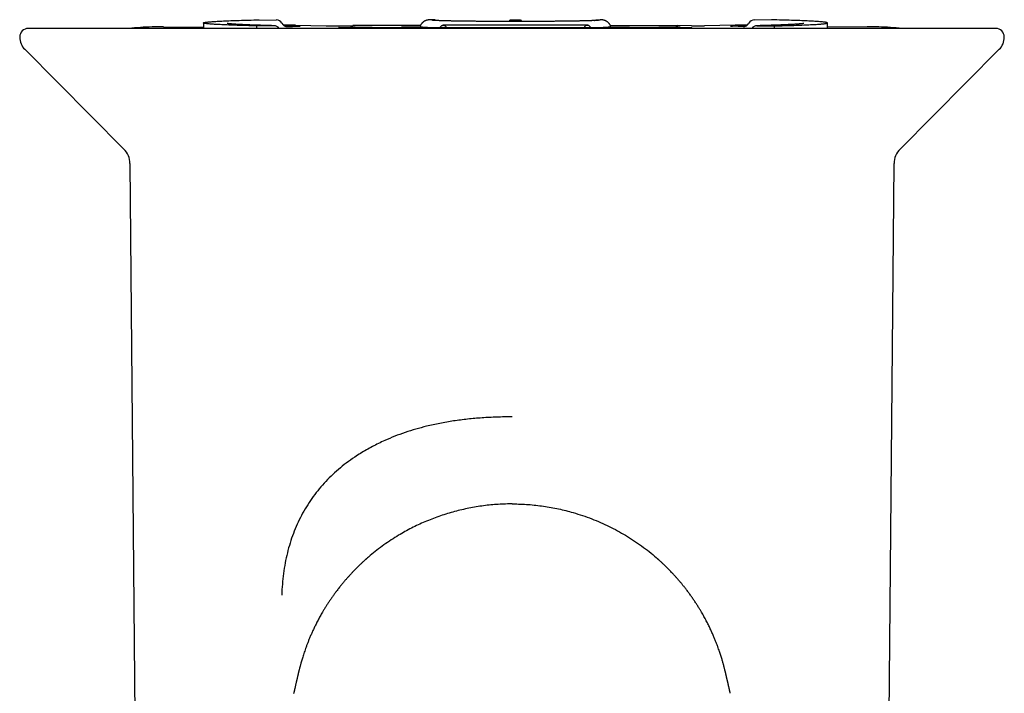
# Model space of a CAD drawing. Header units: millimetres. Extents: x 8 to 897, y 12 to 816.
# Tile 18 of 56: x 486 to 542, y 407 to 446. Entities that reach past the tile are written whole.
import ezdxf

# ---------------------------------------------------------------- set-up
doc = ezdxf.new("R2010")
doc.units = ezdxf.units.MM

msp = doc.modelspace()

# ---------------------------------------------------------------- linework, layer by layer
at = {"color": 7, "linetype": 'Continuous', "lineweight": 30}
for p, q in [((494.065, 445.585), (496.359, 445.568)), ((496.359, 445.811), (496.359, 445.493)), ((500.417, 445.647), (499.419, 445.635)), ((499.419, 445.635), (499.419, 445.493)), ((499.572, 445.989), (500.56, 445.977)), ((501.686, 445.634), (501.026, 445.644)), ((501.663, 445.681), (503.435, 445.647)), ((504.839, 445.569), (504.166, 445.552)), ((504.186, 445.647), (504.969, 445.663)), ((504.845, 445.569), (504.839, 445.569)), ((508.857, 445.663), (504.969, 445.663)), ((508.854, 445.655), (507.771, 445.621)), ((508.839, 445.621), (507.776, 445.621)), ((509.483, 445.996), (509.44, 445.992)), ((509.542, 445.996), (509.483, 445.996)), ((510.19, 445.672), (510.162, 445.673)), ((515.824, 445.686), (512.824, 445.686)), ((513.977, 445.956), (513.966, 445.891)), ((514.682, 445.891), (514.67, 445.956)), ((518.457, 445.672), (518.486, 445.673)), ((519.106, 445.996), (519.164, 445.996)), ((519.164, 445.996), (519.208, 445.992)), ((519.79, 445.663), (523.678, 445.663)), ((519.794, 445.655), (520.876, 445.621)), ((520.871, 445.621), (519.808, 445.621)), ((524.462, 445.647), (523.678, 445.663)), ((523.802, 445.569), (523.808, 445.569)), ((523.808, 445.569), (524.482, 445.552)), ((526.984, 445.681), (525.213, 445.647)), ((526.961, 445.634), (527.621, 445.644)), ((529.076, 445.989), (528.088, 445.977)), ((528.23, 445.647), (529.229, 445.635)), ((529.229, 445.635), (529.229, 445.493)), ((532.289, 445.493), (532.289, 445.811)), ((534.583, 445.585), (532.289, 445.568)), ((514.129, 445.493), (486.285, 445.493)), ((504.165, 445.493), (504.166, 445.552)), ((509.527, 445.53), (507.531, 445.527)), ((512.716, 445.493), (512.716, 445.498)), ((541.973, 445.493), (514.129, 445.493)), ((515.932, 445.493), (515.932, 445.498)), ((521.117, 445.527), (519.12, 445.53)), ((524.482, 445.493), (524.482, 445.552)), ((486.075, 444.289), (491.785, 438.54)), ((536.473, 438.54), (542.182, 444.289)), ((492.133, 437.705), (492.459, 400.334)), ((535.798, 400.334), (536.125, 437.705))]:
    msp.add_line(p, q, dxfattribs=at)
at = {"color": 7, "linetype": 'Continuous', "lineweight": 30, "flags": 128}
for points in [[(499.419, 445.635), (499.266, 445.64), (499.117, 445.644), (498.972, 445.648), (498.83, 445.652), (498.692, 445.656), (498.558, 445.66), (498.427, 445.664), (498.3, 445.669), (498.177, 445.673), (498.058, 445.677), (497.943, 445.682), (497.831, 445.686), (497.724, 445.691), (497.62, 445.695), (497.52, 445.7), (497.425, 445.704), (497.333, 445.709), (497.245, 445.713), (497.161, 445.718), (497.082, 445.722), (497.006, 445.727), (496.935, 445.732), (496.867, 445.736), (496.804, 445.741), (496.745, 445.746), (496.69, 445.751), (496.639, 445.755), (496.593, 445.76), (496.55, 445.765), (496.512, 445.77), (496.478, 445.774), (496.449, 445.779), (496.423, 445.784), (496.402, 445.789), (496.385, 445.794), (496.372, 445.798), (496.364, 445.803), (496.359, 445.808), (496.359, 445.813), (496.363, 445.818), (496.372, 445.823), (496.385, 445.827), (496.402, 445.832), (496.423, 445.837), (496.448, 445.842), (496.478, 445.847), (496.512, 445.851), (496.55, 445.856), (496.592, 445.861), (496.639, 445.866), (496.689, 445.87), (496.744, 445.875), (496.803, 445.88), (496.866, 445.885), (496.933, 445.889), (497.005, 445.894), (497.08, 445.898), (497.16, 445.903), (497.244, 445.908), (497.331, 445.912), (497.423, 445.917), (497.519, 445.921), (497.618, 445.926), (497.722, 445.93), (497.829, 445.935), (497.941, 445.939), (498.056, 445.944), (498.175, 445.948), (498.298, 445.952), (498.425, 445.957), (498.556, 445.961), (498.69, 445.965), (498.828, 445.969), (498.969, 445.973), (499.115, 445.977), (499.263, 445.981), (499.416, 445.985), (499.572, 445.989)], [(501.1, 445.611), (501.152, 445.611), (501.21, 445.611), (501.267, 445.611), (501.324, 445.611), (501.38, 445.612), (501.435, 445.612), (501.488, 445.612), (501.54, 445.613), (501.589, 445.613), (501.636, 445.614), (501.681, 445.614), (501.722, 445.615), (501.761, 445.616), (501.796, 445.617), (501.827, 445.618), (501.855, 445.618), (501.879, 445.619), (501.898, 445.62), (501.914, 445.621), (501.925, 445.622), (501.932, 445.623), (501.934, 445.624), (501.933, 445.625), (501.926, 445.626), (501.916, 445.627), (501.901, 445.628), (501.881, 445.629), (501.858, 445.63), (501.831, 445.631), (501.8, 445.632), (501.765, 445.633), (501.727, 445.633), (501.686, 445.634)], [(514.324, 445.95), (514.362, 445.95), (514.4, 445.95), (514.436, 445.95), (514.472, 445.951), (514.505, 445.951), (514.537, 445.951), (514.565, 445.952), (514.591, 445.952), (514.614, 445.953), (514.633, 445.953), (514.648, 445.954), (514.66, 445.954), (514.667, 445.955), (514.67, 445.956), (514.669, 445.956), (514.664, 445.957), (514.654, 445.958), (514.641, 445.958), (514.624, 445.959), (514.603, 445.96), (514.579, 445.96), (514.551, 445.961), (514.521, 445.961), (514.489, 445.961), (514.454, 445.962), (514.418, 445.962), (514.381, 445.962), (514.343, 445.962), (514.305, 445.962), (514.267, 445.962), (514.23, 445.962), (514.193, 445.962), (514.159, 445.961), (514.126, 445.961), (514.096, 445.961), (514.069, 445.96), (514.045, 445.96), (514.024, 445.959), (514.007, 445.958), (513.993, 445.958), (513.984, 445.957), (513.979, 445.956), (513.978, 445.956), (513.981, 445.955), (513.988, 445.954), (513.999, 445.954), (514.015, 445.953), (514.034, 445.953), (514.056, 445.952), (514.082, 445.952), (514.111, 445.951), (514.142, 445.951), (514.176, 445.951), (514.211, 445.95), (514.248, 445.95), (514.286, 445.95), (514.324, 445.95)], [(527.547, 445.611), (527.495, 445.611), (527.438, 445.611), (527.381, 445.611), (527.324, 445.611), (527.268, 445.612), (527.213, 445.612), (527.16, 445.612), (527.108, 445.613), (527.058, 445.613), (527.011, 445.614), (526.967, 445.614), (526.925, 445.615), (526.887, 445.616), (526.852, 445.617), (526.82, 445.618), (526.793, 445.618), (526.769, 445.619), (526.749, 445.62), (526.734, 445.621), (526.722, 445.622), (526.716, 445.623), (526.713, 445.624), (526.715, 445.625), (526.721, 445.626), (526.732, 445.627), (526.747, 445.628), (526.766, 445.629), (526.789, 445.63), (526.817, 445.631), (526.848, 445.632), (526.882, 445.633), (526.92, 445.633), (526.961, 445.634)], [(529.229, 445.635), (529.381, 445.64), (529.53, 445.644), (529.676, 445.648), (529.817, 445.652), (529.955, 445.656), (530.09, 445.66), (530.22, 445.664), (530.347, 445.669), (530.47, 445.673), (530.589, 445.677), (530.705, 445.682), (530.816, 445.686), (530.924, 445.691), (531.028, 445.695), (531.127, 445.7), (531.223, 445.704), (531.315, 445.709), (531.403, 445.713), (531.486, 445.718), (531.566, 445.722), (531.641, 445.727), (531.713, 445.732), (531.78, 445.736), (531.843, 445.741), (531.903, 445.746), (531.957, 445.751), (532.008, 445.755), (532.055, 445.76), (532.097, 445.765), (532.135, 445.77), (532.169, 445.774), (532.199, 445.779), (532.224, 445.784), (532.246, 445.789), (532.263, 445.794), (532.276, 445.798), (532.284, 445.803), (532.288, 445.808), (532.288, 445.813), (532.284, 445.818), (532.276, 445.823), (532.263, 445.827), (532.246, 445.832), (532.225, 445.837), (532.199, 445.842), (532.17, 445.847), (532.136, 445.851), (532.098, 445.856), (532.056, 445.861), (532.009, 445.866), (531.958, 445.87), (531.904, 445.875), (531.845, 445.88), (531.781, 445.885), (531.714, 445.889), (531.643, 445.894), (531.567, 445.898), (531.488, 445.903), (531.404, 445.908), (531.316, 445.912), (531.225, 445.917), (531.129, 445.921), (531.029, 445.926), (530.926, 445.93), (530.818, 445.935), (530.707, 445.939), (530.591, 445.944), (530.472, 445.948), (530.349, 445.952), (530.223, 445.957), (530.092, 445.961), (529.958, 445.965), (529.82, 445.969), (529.678, 445.973), (529.533, 445.977), (529.384, 445.981), (529.232, 445.985), (529.076, 445.989)], [(512.716, 445.498), (512.439, 445.499), (512.162, 445.499), (511.886, 445.5), (511.611, 445.501), (511.336, 445.501), (511.062, 445.502), (510.788, 445.503), (510.516, 445.504), (510.244, 445.505), (509.974, 445.506), (509.704, 445.508), (509.436, 445.509), (509.168, 445.51), (508.902, 445.512), (508.638, 445.513), (508.374, 445.515), (508.112, 445.516), (507.852, 445.518), (507.593, 445.52), (507.336, 445.522), (507.08, 445.524), (506.826, 445.526), (506.574, 445.528), (506.324, 445.53), (506.076, 445.532), (505.829, 445.534), (505.585, 445.537), (505.343, 445.539), (505.103, 445.542), (504.865, 445.544), (504.63, 445.547), (504.397, 445.549), (504.166, 445.552)], [(515.932, 445.498), (516.209, 445.499), (516.485, 445.499), (516.761, 445.5), (517.037, 445.501), (517.312, 445.501), (517.586, 445.502), (517.859, 445.503), (518.132, 445.504), (518.403, 445.505), (518.674, 445.506), (518.943, 445.508), (519.212, 445.509), (519.479, 445.51), (519.745, 445.512), (520.01, 445.513), (520.273, 445.515), (520.535, 445.516), (520.796, 445.518), (521.055, 445.52), (521.312, 445.522), (521.567, 445.524), (521.821, 445.526), (522.073, 445.528), (522.324, 445.53), (522.572, 445.532), (522.818, 445.534), (523.062, 445.537), (523.305, 445.539), (523.545, 445.542), (523.782, 445.544), (524.018, 445.547), (524.251, 445.549), (524.482, 445.552)]]:
    msp.add_lwpolyline(points, dxfattribs=at)
at = {"color": 7, "linetype": 'Continuous', "lineweight": 30}
for centre, radius, start, end in [((494.123, 424.212), 21.38, 91.9246, 95.5168), ((500.412, 445.263), 0.384, 36.8112, 89.1935), ((500.543, 445.584), 0.394, 30.8643, 87.4564), ((501.219, 445.988), 0.394, 210.8643, 267.4564), ((501.174, 415.225), 30.46, 89.0787, 90.3834), ((509.815, 453.503), 7.962, 262.9091, 271.1845), ((518.832, 453.504), 7.963, 268.8154, 277.0908), ((527.474, 415.225), 30.46, 89.6166, 90.9213), ((527.429, 445.988), 0.394, 272.5436, 329.1358), ((528.105, 445.584), 0.394, 92.5436, 149.1358), ((528.236, 445.263), 0.384, 90.8065, 143.1888), ((534.525, 424.212), 21.38, 84.4832, 88.0754), ((486.285, 444.993), 0.5, 90, 180), ((505.025, 445.067), 0.5, 74.854, 89.3337), ((509.528, 445.03), 0.5, 89.7015, 90.0898), ((519.12, 445.03), 0.5, 89.9102, 90.2985), ((523.623, 445.067), 0.5, 90.6663, 105.0037), ((541.973, 444.993), 0.5, 0, 90), ((486.785, 444.993), 1, 180, 224.8031), ((541.473, 444.993), 1, 315.1969, 0), ((490.933, 437.694), 1.2, 0.5, 44.8031), ((537.324, 437.694), 1.2, 135.1969, 179.5)]:
    msp.add_arc(centre, radius, start, end, dxfattribs=at)
for centre, major_axis, ratio, start_param, end_param in [((493.87, 445.577), (0.5, 0), 0.017454, 1.169316, 2.764383), ((503.806, 445.653), (0.5, 0), 0.017453, 3.874339, 5.574395), ((507.771, 445.121), (0.007, 0.5), 0.560199, 0.007985, 0.025438), ((520.876, 445.121), (-0.007, 0.5), 0.560199, 6.257747, 6.275201), ((524.841, 445.653), (0.5, 0), 0.017453, 3.850384, 5.55044), ((534.778, 445.577), (0.5, 0), 0.017454, 0.377167, 1.972267)]:
    msp.add_ellipse(centre, major_axis=major_axis, ratio=ratio, start_param=start_param, end_param=end_param, dxfattribs=at)
for points, knots in [([(500.43, 445.647), (500.406, 445.648), (500.335, 445.65), (500.219, 445.653), (500.086, 445.656), (499.956, 445.66), (499.829, 445.664), (499.705, 445.668), (499.585, 445.672), (499.468, 445.675), (499.354, 445.679), (499.244, 445.683), (499.138, 445.687), (499.035, 445.691), (498.935, 445.695), (498.839, 445.699), (498.747, 445.703), (498.658, 445.707), (498.573, 445.711), (498.492, 445.715), (498.414, 445.719), (498.34, 445.723), (498.27, 445.727), (498.204, 445.731), (498.142, 445.735), (498.084, 445.739), (498.029, 445.743), (497.979, 445.747), (497.933, 445.751), (497.891, 445.755), (497.854, 445.759), (497.821, 445.762), (497.792, 445.765), (497.769, 445.768), (497.75, 445.771), (497.737, 445.773), (497.728, 445.775), (497.723, 445.776), (497.722, 445.776), (497.722, 445.776)], [0, 0, 0, 0, 0.015422, 0.044662, 0.073897, 0.103125, 0.132345, 0.161557, 0.190759, 0.21995, 0.24913, 0.278296, 0.307446, 0.336579, 0.365693, 0.394783, 0.423847, 0.452881, 0.48188, 0.510838, 0.539747, 0.5686, 0.597384, 0.626086, 0.65469, 0.683173, 0.71151, 0.739664, 0.767592, 0.795235, 0.822519, 0.849347, 0.875595, 0.901106, 0.925688, 0.946565, 0.966081, 0.984114, 1, 1, 1, 1]), ([(505.031, 445.567), (504.994, 445.567), (504.932, 445.568), (504.87, 445.569), (504.845, 445.569)], [0, 0, 0, 0, 0.591359, 1, 1, 1, 1]), ([(509.44, 445.994), (509.43, 445.994), (509.405, 445.992), (509.368, 445.988), (509.33, 445.984), (509.299, 445.979), (509.276, 445.975), (509.257, 445.972), (509.238, 445.968), (509.22, 445.963), (509.201, 445.957), (509.181, 445.951), (509.16, 445.943), (509.138, 445.934), (509.114, 445.923), (509.089, 445.91), (509.062, 445.894), (509.035, 445.876), (509.006, 445.854), (508.977, 445.829), (508.949, 445.8), (508.923, 445.769), (508.898, 445.736), (508.876, 445.7), (508.856, 445.662), (508.842, 445.629), (508.835, 445.609), (508.833, 445.602)], [0, 0, 0, 0, 0.077485, 0.191606, 0.326704, 0.409162, 0.457057, 0.497718, 0.532351, 0.562614, 0.589763, 0.614791, 0.638523, 0.661668, 0.684751, 0.70819, 0.732434, 0.757749, 0.784192, 0.811628, 0.839823, 0.868543, 0.897605, 0.926883, 0.956299, 0.985801, 1, 1, 1, 1]), ([(519.122, 445.96), (519.122, 445.96), (519.122, 445.96), (519.119, 445.96), (519.112, 445.959), (519.101, 445.958), (519.086, 445.957), (519.066, 445.955), (519.042, 445.954), (519.014, 445.952), (518.981, 445.95), (518.944, 445.948), (518.903, 445.946), (518.858, 445.944), (518.809, 445.942), (518.756, 445.94), (518.7, 445.938), (518.64, 445.936), (518.576, 445.934), (518.509, 445.932), (518.438, 445.93), (518.364, 445.928), (518.287, 445.926), (518.207, 445.924), (518.123, 445.922), (518.037, 445.92), (517.947, 445.919), (517.855, 445.917), (517.76, 445.915), (517.662, 445.914), (517.562, 445.912), (517.459, 445.91), (517.353, 445.909), (517.245, 445.907), (517.135, 445.906), (517.023, 445.905), (516.908, 445.903), (516.792, 445.902), (516.673, 445.901), (516.553, 445.9), (516.431, 445.899), (516.308, 445.898), (516.182, 445.897), (516.056, 445.896), (515.928, 445.895), (515.799, 445.895), (515.668, 445.894), (515.537, 445.893), (515.404, 445.893), (515.271, 445.892), (515.137, 445.892), (515.003, 445.891), (514.868, 445.891), (514.732, 445.891), (514.596, 445.891), (514.46, 445.891), (514.324, 445.891), (514.188, 445.891), (514.052, 445.891), (513.916, 445.891), (513.78, 445.891), (513.645, 445.891), (513.51, 445.892), (513.376, 445.892), (513.243, 445.893), (513.111, 445.893), (512.979, 445.894), (512.849, 445.895), (512.72, 445.895), (512.592, 445.896), (512.465, 445.897), (512.34, 445.898), (512.216, 445.899), (512.094, 445.9), (511.974, 445.901), (511.856, 445.902), (511.739, 445.903), (511.625, 445.905), (511.512, 445.906), (511.402, 445.907), (511.294, 445.909), (511.189, 445.91), (511.086, 445.912), (510.985, 445.914), (510.887, 445.915), (510.792, 445.917), (510.7, 445.919), (510.61, 445.92), (510.524, 445.922), (510.44, 445.924), (510.36, 445.926), (510.282, 445.928), (510.208, 445.93), (510.137, 445.932), (510.07, 445.934), (510.006, 445.936), (509.946, 445.938), (509.889, 445.94), (509.836, 445.942), (509.786, 445.944), (509.741, 445.946), (509.699, 445.948), (509.662, 445.95), (509.628, 445.952), (509.599, 445.954), (509.575, 445.956), (509.556, 445.957), (509.542, 445.959), (509.532, 445.96), (509.527, 445.96), (509.525, 445.961), (509.525, 445.96), (509.525, 445.96)], [0, 0, 0, 0, 0.003113, 0.008645, 0.014786, 0.021517, 0.028791, 0.036538, 0.044679, 0.053138, 0.061844, 0.070742, 0.079786, 0.088944, 0.098188, 0.107501, 0.116866, 0.126273, 0.135714, 0.145182, 0.154671, 0.16418, 0.173703, 0.183238, 0.192784, 0.202339, 0.211902, 0.221472, 0.231046, 0.240626, 0.25021, 0.259798, 0.269389, 0.278983, 0.288579, 0.298178, 0.307778, 0.317381, 0.326985, 0.33659, 0.346197, 0.355805, 0.365413, 0.375023, 0.384634, 0.394245, 0.403857, 0.413469, 0.423082, 0.432695, 0.442309, 0.451923, 0.461537, 0.471152, 0.480767, 0.490381, 0.499996, 0.509611, 0.519226, 0.528841, 0.538456, 0.54807, 0.557685, 0.567299, 0.576913, 0.586526, 0.596139, 0.605752, 0.615364, 0.624975, 0.634586, 0.644196, 0.653805, 0.663414, 0.673021, 0.682627, 0.692232, 0.701835, 0.711437, 0.721036, 0.730634, 0.740229, 0.749822, 0.759412, 0.768998, 0.778581, 0.788159, 0.797733, 0.8073, 0.816861, 0.826414, 0.835958, 0.845491, 0.855011, 0.864515, 0.874001, 0.883465, 0.8929, 0.902302, 0.911659, 0.920962, 0.930194, 0.939335, 0.948355, 0.957216, 0.965866, 0.974232, 0.981353, 0.987975, 0.994032, 0.999486, 1, 1, 1, 1]), ([(509.779, 445.944), (509.776, 445.946), (509.745, 445.963), (509.688, 445.979), (509.611, 445.994), (509.565, 445.995), (509.542, 445.996)], [0, 0, 0, 0, 0.043567, 0.435762, 0.71588, 1, 1, 1, 1]), ([(509.973, 445.528), (509.974, 445.53), (509.985, 445.554), (510.012, 445.59), (510.053, 445.634), (510.092, 445.659), (510.129, 445.671), (510.151, 445.672), (510.162, 445.673)], [0, 0, 0, 0, 0.016956, 0.242954, 0.462699, 0.688807, 0.843327, 1, 1, 1, 1]), ([(512.824, 445.686), (512.8, 445.686), (512.73, 445.686), (512.614, 445.686), (512.477, 445.686), (512.34, 445.686), (512.203, 445.685), (512.067, 445.685), (511.931, 445.685), (511.796, 445.684), (511.662, 445.684), (511.529, 445.683), (511.396, 445.683), (511.265, 445.682), (511.135, 445.681), (511.006, 445.68), (510.879, 445.679), (510.753, 445.678), (510.628, 445.677), (510.506, 445.676), (510.385, 445.675), (510.268, 445.674), (510.192, 445.673), (510.156, 445.673)], [0, 0, 0, 0, 0.0257089, 0.0745604, 0.1234132, 0.1722663, 0.2211201, 0.2699746, 0.3188302, 0.367687, 0.4165454, 0.4654056, 0.5142678, 0.5631324, 0.6119998, 0.6608701, 0.7097439, 0.7586215, 0.8075034, 0.85639, 0.905282, 0.95418, 1, 1, 1, 1]), ([(510.19, 445.672), (510.205, 445.67), (510.236, 445.666), (510.281, 445.641), (510.324, 445.601), (510.354, 445.562), (510.369, 445.533), (510.372, 445.526)], [0, 0, 0, 0, 0.229099, 0.46484, 0.693939, 0.929685, 1, 1, 1, 1]), ([(518.492, 445.673), (518.476, 445.673), (518.422, 445.673), (518.327, 445.674), (518.207, 445.676), (518.085, 445.677), (517.962, 445.678), (517.837, 445.679), (517.71, 445.68), (517.582, 445.681), (517.452, 445.681), (517.322, 445.682), (517.19, 445.683), (517.057, 445.683), (516.923, 445.684), (516.789, 445.685), (516.654, 445.685), (516.518, 445.685), (516.381, 445.686), (516.244, 445.686), (516.107, 445.686), (515.972, 445.686), (515.878, 445.686), (515.829, 445.686), (515.824, 445.686)], [0, 0, 0, 0, 0.019549, 0.068459, 0.117364, 0.166262, 0.215154, 0.26404, 0.312922, 0.361799, 0.410673, 0.459543, 0.50841, 0.557274, 0.606136, 0.654996, 0.703854, 0.752711, 0.801566, 0.85042, 0.899274, 0.948127, 0.994409, 1, 1, 1, 1]), ([(518.457, 445.672), (518.442, 445.67), (518.411, 445.666), (518.366, 445.641), (518.324, 445.601), (518.293, 445.562), (518.279, 445.533), (518.275, 445.526)], [0, 0, 0, 0, 0.229094, 0.464829, 0.693923, 0.929665, 1, 1, 1, 1]), ([(518.675, 445.528), (518.674, 445.53), (518.663, 445.554), (518.636, 445.59), (518.595, 445.634), (518.555, 445.659), (518.519, 445.671), (518.497, 445.672), (518.486, 445.673)], [0, 0, 0, 0, 0.0169525, 0.2429513, 0.4626972, 0.6888064, 0.8433262, 1, 1, 1, 1]), ([(518.868, 445.944), (518.871, 445.946), (518.903, 445.963), (518.96, 445.979), (519.036, 445.994), (519.083, 445.995), (519.106, 445.996)], [0, 0, 0, 0, 0.04354, 0.435746, 0.715872, 1, 1, 1, 1]), ([(519.815, 445.602), (519.811, 445.613), (519.803, 445.637), (519.786, 445.673), (519.766, 445.71), (519.743, 445.745), (519.719, 445.777), (519.693, 445.806), (519.666, 445.833), (519.638, 445.857), (519.61, 445.878), (519.583, 445.896), (519.557, 445.911), (519.533, 445.923), (519.51, 445.934), (519.488, 445.943), (519.468, 445.95), (519.449, 445.957), (519.431, 445.962), (519.414, 445.966), (519.396, 445.97), (519.379, 445.974), (519.361, 445.977), (519.34, 445.981), (519.316, 445.984), (519.283, 445.988), (519.248, 445.991), (519.22, 445.993), (519.208, 445.994)], [0, 0, 0, 0, 0.022975, 0.052408, 0.081451, 0.110082, 0.138263, 0.165929, 0.192988, 0.219313, 0.244771, 0.269268, 0.292821, 0.315606, 0.337953, 0.360316, 0.383115, 0.406893, 0.432326, 0.460203, 0.491492, 0.527456, 0.569884, 0.621564, 0.687551, 0.779643, 0.906164, 1, 1, 1, 1]), ([(523.802, 445.569), (523.766, 445.569), (523.704, 445.568), (523.642, 445.567), (523.617, 445.567)], [0, 0, 0, 0, 0.591357, 1, 1, 1, 1]), ([(530.925, 445.776), (530.925, 445.776), (530.925, 445.776), (530.922, 445.775), (530.915, 445.774), (530.904, 445.772), (530.889, 445.77), (530.87, 445.767), (530.846, 445.764), (530.818, 445.761), (530.786, 445.758), (530.749, 445.754), (530.707, 445.75), (530.662, 445.747), (530.612, 445.743), (530.558, 445.739), (530.5, 445.735), (530.437, 445.731), (530.371, 445.727), (530.302, 445.723), (530.228, 445.719), (530.15, 445.715), (530.069, 445.711), (529.984, 445.707), (529.895, 445.703), (529.803, 445.699), (529.707, 445.695), (529.607, 445.691), (529.504, 445.687), (529.398, 445.683), (529.287, 445.679), (529.174, 445.675), (529.057, 445.671), (528.937, 445.668), (528.813, 445.664), (528.686, 445.66), (528.555, 445.656), (528.422, 445.653), (528.309, 445.649), (528.24, 445.648), (528.218, 445.647)], [0, 0, 0, 0, 0.008935, 0.025886, 0.044417, 0.064493, 0.086022, 0.108866, 0.132857, 0.15782, 0.183587, 0.210006, 0.236951, 0.264315, 0.292016, 0.319985, 0.348171, 0.376531, 0.405033, 0.433652, 0.462366, 0.49116, 0.520021, 0.548937, 0.577901, 0.606906, 0.635945, 0.665013, 0.694108, 0.723224, 0.752361, 0.781514, 0.810683, 0.839864, 0.869058, 0.898262, 0.927476, 0.956698, 0.985927, 1, 1, 1, 1]), ([(505.603, 445.54), (505.593, 445.541), (505.563, 445.541), (505.514, 445.541), (505.459, 445.542), (505.406, 445.543), (505.355, 445.544), (505.308, 445.544), (505.263, 445.545), (505.222, 445.546), (505.183, 445.547), (505.149, 445.548), (505.118, 445.549), (505.09, 445.55), (505.067, 445.551), (505.049, 445.552), (505.036, 445.553), (505.027, 445.553), (505.022, 445.553), (505.022, 445.553), (505.022, 445.554)], [0, 0, 0, 0, 0.033377, 0.096624, 0.15981, 0.222903, 0.285882, 0.348714, 0.411359, 0.47376, 0.535839, 0.597486, 0.65854, 0.718767, 0.777819, 0.835177, 0.883965, 0.92878, 0.96884, 1, 1, 1, 1]), ([(506.892, 445.529), (506.851, 445.529), (506.731, 445.53), (506.534, 445.532), (506.302, 445.534), (506.072, 445.536), (505.847, 445.538), (505.691, 445.54), (505.611, 445.54), (505.603, 445.54)], [0, 0, 0, 0, 0.094248, 0.273302, 0.452355, 0.631406, 0.810453, 0.980073, 1, 1, 1, 1]), ([(507.531, 445.527), (507.519, 445.527), (507.484, 445.527), (507.426, 445.527), (507.357, 445.527), (507.288, 445.527), (507.22, 445.527), (507.152, 445.527), (507.086, 445.528), (507.02, 445.528), (506.955, 445.528), (506.913, 445.529), (506.892, 445.529)], [0, 0, 0, 0, 0.05521, 0.160142, 0.265088, 0.370032, 0.474968, 0.579887, 0.684783, 0.789648, 0.894472, 1, 1, 1, 1]), ([(519.117, 445.53), (519.075, 445.53), (518.952, 445.529), (518.747, 445.528), (518.504, 445.527), (518.259, 445.526), (518.014, 445.525), (517.768, 445.524), (517.521, 445.523), (517.273, 445.523), (517.025, 445.522), (516.776, 445.521), (516.526, 445.52), (516.276, 445.52), (516.026, 445.519), (515.775, 445.519), (515.524, 445.519), (515.273, 445.518), (515.021, 445.518), (514.769, 445.518), (514.517, 445.518), (514.265, 445.518), (514.013, 445.518), (513.761, 445.518), (513.51, 445.518), (513.258, 445.519), (513.007, 445.519), (512.756, 445.519), (512.505, 445.52), (512.255, 445.52), (512.005, 445.521), (511.756, 445.521), (511.507, 445.522), (511.259, 445.523), (511.012, 445.524), (510.765, 445.525), (510.519, 445.526), (510.274, 445.527), (510.03, 445.528), (509.791, 445.529), (509.625, 445.53), (509.54, 445.53), (509.531, 445.53)], [0, 0, 0, 0, 0.0136392, 0.0395531, 0.0654674, 0.0913819, 0.1172965, 0.1432113, 0.1691262, 0.1950413, 0.2209565, 0.2468718, 0.2727872, 0.2987027, 0.3246183, 0.350534, 0.3764497, 0.4023655, 0.4282813, 0.4541971, 0.480113, 0.5060289, 0.5319448, 0.5578607, 0.5837765, 0.6096924, 0.6356082, 0.6615239, 0.6874397, 0.7133553, 0.7392709, 0.7651864, 0.7911018, 0.8170171, 0.8429323, 0.8688473, 0.8947623, 0.920677, 0.9465917, 0.9725061, 0.9970564, 1, 1, 1, 1]), ([(512.716, 445.498), (512.742, 445.499), (512.794, 445.501), (512.888, 445.503), (512.994, 445.506), (513.111, 445.508), (513.239, 445.509), (513.376, 445.511), (513.521, 445.512), (513.673, 445.514), (513.831, 445.515), (513.993, 445.515), (514.157, 445.516), (514.323, 445.516), (514.489, 445.516), (514.653, 445.515), (514.815, 445.515), (514.972, 445.514), (515.124, 445.513), (515.269, 445.511), (515.406, 445.509), (515.534, 445.508), (515.652, 445.506), (515.758, 445.503), (515.853, 445.501), (515.905, 445.499), (515.932, 445.498)], [0, 0, 0, 0, 0.041638, 0.083193, 0.125021, 0.166444, 0.207968, 0.249954, 0.291563, 0.333068, 0.374831, 0.416629, 0.458136, 0.49971, 0.541521, 0.583045, 0.624639, 0.666311, 0.707861, 0.749644, 0.791137, 0.832666, 0.874586, 0.916333, 0.958016, 1, 1, 1, 1]), ([(521.756, 445.529), (521.745, 445.529), (521.713, 445.529), (521.659, 445.528), (521.594, 445.528), (521.527, 445.528), (521.46, 445.527), (521.392, 445.527), (521.324, 445.527), (521.255, 445.527), (521.186, 445.527), (521.14, 445.527), (521.117, 445.527)], [0, 0, 0, 0, 0.055175, 0.159897, 0.264674, 0.369503, 0.474371, 0.579271, 0.684192, 0.789129, 0.894074, 1, 1, 1, 1]), ([(523.044, 445.54), (523.005, 445.54), (522.89, 445.539), (522.698, 445.537), (522.468, 445.535), (522.237, 445.533), (522.008, 445.531), (521.847, 445.53), (521.764, 445.529), (521.756, 445.529)], [0, 0, 0, 0, 0.094246, 0.273287, 0.452332, 0.631379, 0.81043, 0.980061, 1, 1, 1, 1]), ([(523.626, 445.554), (523.626, 445.554), (523.626, 445.554), (523.624, 445.553), (523.619, 445.553), (523.61, 445.552), (523.597, 445.552), (523.58, 445.551), (523.559, 445.55), (523.533, 445.549), (523.503, 445.548), (523.47, 445.547), (523.433, 445.546), (523.392, 445.546), (523.349, 445.545), (523.302, 445.544), (523.252, 445.543), (523.2, 445.542), (523.145, 445.542), (523.093, 445.541), (523.059, 445.541), (523.044, 445.54)], [0, 0, 0, 0, 0.004493, 0.038505, 0.077472, 0.121392, 0.169852, 0.222134, 0.277408, 0.334909, 0.394017, 0.454272, 0.515347, 0.577015, 0.639117, 0.701542, 0.764211, 0.827067, 0.890067, 0.953182, 1, 1, 1, 1]), ([(514.129, 423.108), (513.837, 423.106), (513.261, 423.1), (512.408, 423.055), (511.577, 422.981), (510.767, 422.877), (509.978, 422.741), (509.252, 422.582), (508.585, 422.403), (507.973, 422.211), (507.376, 421.993), (506.867, 421.778), (506.44, 421.577), (506.089, 421.398), (505.743, 421.207), (505.404, 421.004), (505.016, 420.754), (504.589, 420.45), (504.133, 420.085), (503.706, 419.699), (503.308, 419.291), (502.939, 418.861), (502.598, 418.408), (502.286, 417.932), (502.005, 417.436), (501.754, 416.922), (501.535, 416.391), (501.346, 415.842), (501.189, 415.275), (501.062, 414.69), (500.967, 414.089), (500.9, 413.472), (500.881, 413.054), (500.872, 412.843)], [0, 0, 0, 0, 0.044767, 0.088533, 0.131415, 0.173533, 0.215017, 0.256001, 0.290145, 0.324121, 0.358013, 0.391909, 0.413257, 0.434663, 0.456147, 0.477731, 0.499435, 0.531999, 0.564059, 0.595698, 0.627005, 0.658071, 0.688989, 0.719854, 0.750761, 0.78127, 0.811776, 0.842376, 0.873162, 0.904229, 0.935667, 0.967563, 1, 1, 1, 1]), ([(514.08, 418.094), (513.796, 418.087), (513.227, 418.073), (512.379, 417.979), (511.539, 417.834), (510.712, 417.632), (509.899, 417.377), (509.105, 417.067), (508.328, 416.706), (507.842, 416.427), (507.596, 416.286)], [0, 0, 0, 0, 0.11948, 0.239444, 0.360472, 0.483118, 0.607894, 0.735269, 0.865745, 1, 1, 1, 1]), ([(514.129, 418.094), (514.121, 418.094), (514.104, 418.094), (514.088, 418.094), (514.08, 418.094)], [0, 0, 0, 0, 0.50001, 1, 1, 1, 1]), ([(514.129, 418.095), (514.137, 418.095), (514.153, 418.095), (514.17, 418.095), (514.178, 418.095)], [0, 0, 0, 0, 0.5, 1, 1, 1, 1]), ([(514.178, 418.095), (514.474, 418.087), (515.068, 418.072), (515.948, 417.97), (516.812, 417.814), (517.744, 417.578), (518.726, 417.246), (519.738, 416.809), (520.353, 416.46), (520.66, 416.286)], [0, 0, 0, 0, 0.1248515, 0.2498573, 0.3749747, 0.5000376, 0.666701, 0.8333928, 1, 1, 1, 1]), ([(507.596, 416.286), (507.313, 416.106), (506.735, 415.738), (506.13, 415.277), (505.825, 414.993), (505.759, 414.932)], [0, 0, 0, 0, 0.429284, 0.877309, 1, 1, 1, 1]), ([(520.66, 416.286), (520.975, 416.084), (521.604, 415.68), (522.205, 415.218), (522.48, 414.957), (522.501, 414.937)], [0, 0, 0, 0, 0.4801957, 0.9604486, 1, 1, 1, 1]), ([(505.75, 414.935), (505.746, 414.932), (505.739, 414.925), (505.729, 414.915), (505.721, 414.907), (505.715, 414.9), (505.71, 414.895), (505.708, 414.893), (505.706, 414.891), (505.705, 414.89), (505.703, 414.887), (505.7, 414.885), (505.695, 414.881), (505.686, 414.873), (505.667, 414.856), (505.638, 414.829), (505.598, 414.793), (505.552, 414.751), (505.499, 414.702), (505.437, 414.644), (505.366, 414.577), (505.285, 414.499), (505.197, 414.412), (505.101, 414.316), (504.998, 414.21), (504.888, 414.093), (504.774, 413.971), (504.658, 413.842), (504.54, 413.707), (504.417, 413.562), (504.29, 413.407), (504.158, 413.242), (504.035, 413.082), (503.921, 412.928), (503.815, 412.782), (503.709, 412.63), (503.603, 412.474), (503.501, 412.316), (503.402, 412.161), (503.308, 412.007), (503.201, 411.827), (503.084, 411.621), (502.96, 411.392), (502.845, 411.169), (502.74, 410.955), (502.645, 410.75), (502.558, 410.555), (502.478, 410.367), (502.404, 410.186), (502.337, 410.013), (502.275, 409.849), (502.219, 409.693), (502.168, 409.544), (502.121, 409.401), (502.078, 409.267), (502.041, 409.143), (502.007, 409.03), (501.978, 408.928), (501.954, 408.84), (501.934, 408.766), (501.917, 408.704), (501.902, 408.644), (501.888, 408.588), (501.876, 408.542), (501.866, 408.502), (501.858, 408.469), (501.849, 408.431), (501.838, 408.388), (501.827, 408.342), (501.817, 408.299), (501.809, 408.265), (501.801, 408.23), (501.791, 408.186), (501.779, 408.133), (501.766, 408.081), (501.757, 408.038), (501.747, 407.997), (501.737, 407.955), (501.727, 407.909), (501.717, 407.865), (501.704, 407.81), (501.689, 407.744), (501.673, 407.677), (501.659, 407.613), (501.643, 407.547), (501.631, 407.491), (501.62, 407.445), (501.611, 407.405), (501.602, 407.365), (501.593, 407.328), (501.584, 407.288), (501.575, 407.248), (501.566, 407.209), (501.561, 407.186), (501.558, 407.174)], [0, 0, 0, 0, 0.0031977, 0.0057957, 0.0078022, 0.0092325, 0.0097439, 0.0101345, 0.0102933, 0.0104356, 0.0105701, 0.0111558, 0.0116657, 0.0126792, 0.0148185, 0.0196924, 0.025151, 0.0316848, 0.0393021, 0.0480128, 0.0586113, 0.0705027, 0.0837049, 0.0982377, 0.114123, 0.1313847, 0.150049, 0.1684141, 0.1880051, 0.208847, 0.2309667, 0.2543929, 0.279156, 0.2986251, 0.3188789, 0.3399322, 0.3616113, 0.383059, 0.4041605, 0.4249057, 0.4452852, 0.4765475, 0.5068463, 0.5361459, 0.5644115, 0.5906542, 0.6158749, 0.6400453, 0.6631378, 0.6851261, 0.7059847, 0.7256888, 0.744211, 0.7623186, 0.7790735, 0.7944531, 0.8084384, 0.8210131, 0.832164, 0.8405352, 0.8478806, 0.8542763, 0.8598146, 0.864638, 0.8671363, 0.8703491, 0.8737021, 0.8781398, 0.883557, 0.8882139, 0.8915905, 0.8948081, 0.899512, 0.9055432, 0.9111688, 0.9160867, 0.9200027, 0.9242672, 0.9288025, 0.933464, 0.9386919, 0.9454566, 0.9521122, 0.9584236, 0.9643717, 0.9702403, 0.97387, 0.9773659, 0.9808485, 0.9844224, 0.9878552, 0.9913914, 0.9953603, 1, 1, 1, 1]), ([(526.699, 407.179), (526.696, 407.188), (526.692, 407.208), (526.684, 407.244), (526.674, 407.285), (526.665, 407.325), (526.656, 407.362), (526.647, 407.402), (526.638, 407.442), (526.629, 407.482), (526.619, 407.527), (526.608, 407.575), (526.597, 407.621), (526.587, 407.665), (526.577, 407.709), (526.566, 407.758), (526.554, 407.808), (526.543, 407.854), (526.534, 407.894), (526.525, 407.935), (526.515, 407.977), (526.506, 408.015), (526.499, 408.048), (526.491, 408.082), (526.482, 408.121), (526.472, 408.164), (526.463, 408.204), (526.455, 408.236), (526.449, 408.262), (526.443, 408.288), (526.435, 408.321), (526.426, 408.36), (526.417, 408.399), (526.408, 408.434), (526.4, 408.467), (526.392, 408.499), (526.382, 408.539), (526.371, 408.585), (526.357, 408.641), (526.341, 408.7), (526.325, 408.763), (526.306, 408.831), (526.285, 408.908), (526.261, 408.994), (526.234, 409.087), (526.203, 409.188), (526.17, 409.296), (526.133, 409.411), (526.093, 409.533), (526.049, 409.662), (525.998, 409.806), (525.938, 409.968), (525.869, 410.147), (525.793, 410.335), (525.71, 410.531), (525.62, 410.735), (525.519, 410.952), (525.406, 411.181), (525.281, 411.423), (525.145, 411.672), (525.017, 411.894), (524.9, 412.089), (524.797, 412.254), (524.688, 412.422), (524.576, 412.589), (524.459, 412.759), (524.338, 412.927), (524.214, 413.092), (524.094, 413.249), (523.976, 413.397), (523.862, 413.536), (523.751, 413.668), (523.644, 413.791), (523.537, 413.912), (523.43, 414.029), (523.324, 414.143), (523.223, 414.247), (523.129, 414.343), (523.042, 414.431), (522.961, 414.51), (522.886, 414.582), (522.819, 414.646), (522.759, 414.702), (522.706, 414.751), (522.66, 414.793), (522.621, 414.828), (522.59, 414.856), (522.57, 414.874), (522.559, 414.884), (522.556, 414.887), (522.554, 414.888), (522.553, 414.89), (522.551, 414.891), (522.55, 414.893), (522.547, 414.895), (522.543, 414.9), (522.537, 414.906), (522.528, 414.915), (522.518, 414.925), (522.511, 414.932), (522.507, 414.935)], [0, 0, 0, 0, 0.0035, 0.007604, 0.011243, 0.014708, 0.018231, 0.021574, 0.025209, 0.028957, 0.0331, 0.037643, 0.042083, 0.046198, 0.05046, 0.055241, 0.060221, 0.065014, 0.06895, 0.073126, 0.077406, 0.08126, 0.084704, 0.088242, 0.092595, 0.097423, 0.1018, 0.105183, 0.107601, 0.110184, 0.113683, 0.118096, 0.122463, 0.126026, 0.128811, 0.132058, 0.134612, 0.139406, 0.144911, 0.151271, 0.158579, 0.166913, 0.176327, 0.186788, 0.198286, 0.210814, 0.224359, 0.23864, 0.253877, 0.270055, 0.287154, 0.308687, 0.33147, 0.355475, 0.380671, 0.407026, 0.434509, 0.465099, 0.496896, 0.529855, 0.563932, 0.585904, 0.608286, 0.631069, 0.654222, 0.67691, 0.701151, 0.724277, 0.746313, 0.76728, 0.787201, 0.806097, 0.823988, 0.84089, 0.858921, 0.875722, 0.891317, 0.905725, 0.918965, 0.931054, 0.942009, 0.951843, 0.960569, 0.968199, 0.974742, 0.980207, 0.984601, 0.98793, 0.988671, 0.989196, 0.989332, 0.989467, 0.989611, 0.989772, 0.990168, 0.990686, 0.992133, 0.994159, 0.996778, 1, 1, 1, 1])]:
    msp.add_open_spline(points, degree=3, knots=knots, dxfattribs=at)

doc.saveas('drawing.dxf')
